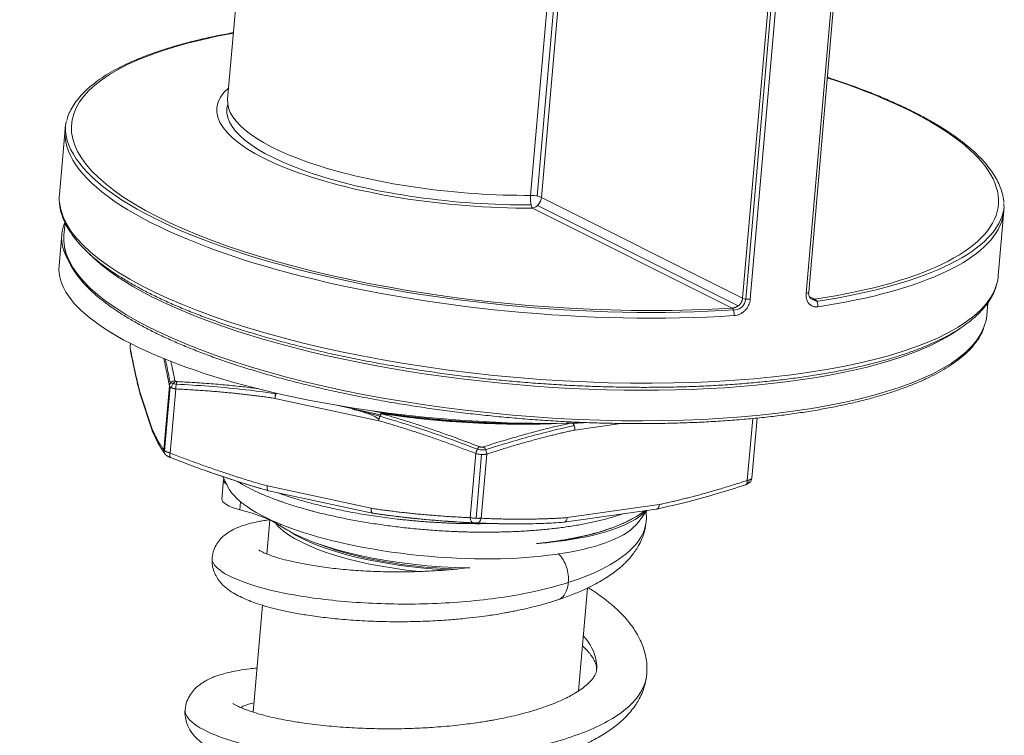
# Model space of a CAD drawing. Header units: millimetres. Extents: x 242 to 1877, y 992 to 1461.
# Tile 9 of 25: x 653 to 702, y 1299 to 1335. Entities that reach past the tile are written whole.
import ezdxf

# ---------------------------------------------------------------- set-up
doc = ezdxf.new("R2010")
doc.units = ezdxf.units.MM
doc.layers.add('1', color=7, linetype='Continuous', true_color=0xffffff)

msp = doc.modelspace()

# ---------------------------------------------------------------- linework, layer by layer
at = {"layer": '1', "color": 7, "linetype": 'Continuous', "lineweight": 18}
for p, q in [((665.336, 1348.042), (663.826, 1330.668)), ((692.681, 1321.098), (694.538, 1342.46)), ((655.75, 1329.179), (655.47, 1325.951)), ((702.094, 1321.898), (702.374, 1325.126)), ((655.749, 1324.543), (655.695, 1323.923)), ((655.586, 1323.957), (655.451, 1322.404)), ((701.522, 1319.939), (701.576, 1320.558)), ((658.994, 1318.55), (658.978, 1318.369)), ((659.492, 1315.986), (660.072, 1314.228)), ((689.858, 1311.857), (690.118, 1314.845)), ((663.581, 1311.942), (663.837, 1311.433)), ((663.621, 1311.791), (663.538, 1310.842)), ((689.857, 1311.854), (689.859, 1311.863)), ((665.863, 1311.234), (671.012, 1310.125)), ((680.543, 1309.674), (685.112, 1310.322)), ((684.206, 1309.662), (684.648, 1310.257)), ((665.925, 1309.784), (665.778, 1308.096)), ((676.999, 1309.609), (677.263, 1309.603)), ((681.248, 1301.298), (681.692, 1306.407)), ((665.557, 1305.552), (665.096, 1300.246))]:
    msp.add_line(p, q, dxfattribs=at)
at = {"layer": '1', "color": 7, "linetype": 'Continuous', "lineweight": 13}
for p, q in [((692.554, 1321.036), (694.411, 1342.397)), ((689.402, 1320.8), (691.259, 1342.162)), ((691.411, 1342.117), (689.554, 1320.755)), ((691.637, 1342.105), (689.78, 1320.743)), ((678.871, 1325.901), (679.903, 1337.768)), ((679.199, 1325.868), (680.188, 1337.251)), ((680.378, 1336.949), (679.409, 1325.801)), ((679.409, 1325.801), (689.402, 1320.8)), ((688.876, 1320.308), (678.964, 1325.269)), ((679.217, 1325.401), (689.181, 1320.415)), ((692.711, 1320.878), (692.984, 1320.742)), ((658.998, 1318.547), (658.981, 1318.35)), ((660.657, 1313.265), (660.934, 1316.45)), ((660.97, 1316.395), (660.694, 1313.225)), ((660.058, 1314.346), (659.479, 1316.104)), ((661.253, 1316.29), (660.976, 1313.106)), ((671.326, 1314.714), (666.177, 1315.823)), ((669.238, 1315.48), (671.41, 1315.013)), ((671.486, 1315.105), (671.072, 1315.195)), ((683.358, 1314.578), (681.066, 1314.252)), ((689.634, 1311.747), (689.901, 1314.825)), ((675.872, 1309.897), (676.149, 1313.081)), ((676.162, 1309.87), (676.437, 1313.037)), ((676.69, 1313.056), (676.413, 1309.872)), ((670.948, 1310.364), (665.799, 1311.473)), ((664.465, 1310.694), (664.43, 1310.293)), ((685.258, 1310.551), (680.688, 1309.902)), ((665.713, 1309.914), (665.71, 1309.88)), ((666.443, 1309.585), (666.436, 1309.5)), ((676.226, 1309.641), (675.978, 1309.653)), ((680.68, 1309.846), (680.678, 1309.849))]:
    msp.add_line(p, q, dxfattribs=at)
for centre, major_axis, ratio, start_param, end_param in [((679.087, 1327.437), (-23.013, 2.001), 0.30299, 5.446967, 8.319541), ((679.087, 1327.437), (-23.013, 2.001), 0.30299, 2.245242, 4.056332), ((675.64, 1329.162), (12.353, -1.074), 0.30299, 2.856614, 5.011058), ((675.681, 1329.637), (-11.855, 1.031), 0.30299, 6.283166, 8.152651), ((675.64, 1329.162), (-11.855, 1.031), 0.30299, 6.217062, 8.158647), ((679.087, 1327.437), (-23.312, 2.027), 0.30299, 0.020085, 2.0386), ((679.062, 1327.152), (23.312, -2.027), 0.30299, 3.197158, 5.177949), ((679.005, 1325.744), (-0.003, 0.5), 0.280417, 1.24965, 2.820447), ((679.005, 1325.744), (0.498, -0.043), 0.30299, 0.652799, 1.869466), ((679.005, 1325.744), (0.224, 0.447), 0.757046, 3.623804, 5.1946), ((678.782, 1323.924), (-23.312, 2.027), 0.30299, 0.055995, 3.088417), ((679.087, 1327.437), (-23.312, 2.027), 0.30299, 2.244781, 3.121484), ((679.062, 1327.152), (23.312, -2.027), 0.30299, 5.386835, 6.229834), ((678.608, 1321.931), (-22.914, 1.992), 0.30299, 0.081913, 3.056216), ((678.74, 1323.45), (22.914, -1.992), 0.30299, 3.476109, 5.949917), ((689.644, 1320.835), (-0.299, 0.026), 0.30299, 0.652799, 2.071494), ((692.382, 1321.124), (0.299, -0.026), 0.30299, 5.352201, 6.283169), ((692.96, 1320.457), (-0.045, 0.297), 0.595111, 4.325812, 5.896609), ((688.852, 1320.024), (-0.019, 0.299), 0.427821, 4.370554, 5.941351), ((661.258, 1316.434), (-0.321, -0.062), 0.885048, 4.717429, 6.016257), ((661.386, 1316.371), (0.015, 0.327), 0.409603, 0.539421, 1.838248), ((659.803, 1316.088), (0.311, 0.102), 0.945051, 2.756574, 3.141615), ((671.459, 1314.795), (-0.069, -0.32), 0.366191, 3.473247, 5.044042), ((671.459, 1314.795), (0.089, 0.315), 0.346522, 0.66221, 1.92494), ((674.772, 1319.178), (14.721, -1.28), 0.30299, 4.51204, 5.132829), ((674.773, 1319.193), (14.672, -1.276), 0.30299, 4.512159, 5.064833), ((680.875, 1314.348), (-0.046, 0.324), 0.57886, 4.331688, 5.483449), ((660.382, 1314.331), (-0.311, -0.102), 0.945051, 5.898166, 6.298277), ((676.499, 1313.151), (-0.101, 0.311), 0.523491, 4.235699, 5.534527), ((660.981, 1313.25), (-0.264, -0.193), 0.981139, 5.594926, 6.284766), ((661.109, 1313.186), (-0.119, -0.305), 0.313512, 5.098069, 6.196228), ((689.443, 1311.843), (0.101, -0.311), 0.523491, 0.041813, 1.094106), ((673.939, 1309.604), (7.97, -0.693), 0.30299, 3.401693, 4.663337), ((676.006, 1309.978), (-0.015, -0.327), 0.409603, 4.979841, 6.278669), ((676.222, 1309.967), (0.016, 0.327), 0.619582, 3.146205, 4.445033), ((680.497, 1309.998), (0.022, -0.327), 0.596678, 0.024277, 1.232654), ((680.497, 1309.998), (-0.046, 0.324), 0.57886, 3.141614, 4.331687), ((673.956, 1309.794), (-7.97, 0.693), 0.30299, 0.508829, 1.701203), ((673.956, 1309.794), (-7.771, 0.676), 0.30299, 0.796036, 1.011824)]:
    msp.add_ellipse(centre, major_axis=major_axis, ratio=ratio, start_param=start_param, end_param=end_param, dxfattribs=at)
at = {"layer": '1', "color": 7, "linetype": 'Continuous', "lineweight": 18}
for centre, major_axis, ratio, start_param, end_param in [((679.062, 1327.152), (23.312, -2.027), 0.30299, 3.086492, 3.197158), ((678.782, 1323.924), (-23.312, 2.027), 0.30299, 0.000035, 0.055995), ((679.062, 1327.152), (23.312, -2.027), 0.30299, 6.229834, 6.335754), ((675.04, 1322.266), (-19.454, 1.691), 0.30299, 6.181217, 6.283185), ((675.04, 1322.266), (-19.454, 1.691), 0.30299, 0, 0.216805), ((678.608, 1321.931), (-22.914, 1.992), 0.30299, 0.000035, 0.081913), ((674.905, 1320.713), (-19.454, 1.691), 0.30299, 0.000035, 1.958622), ((678.782, 1323.924), (-23.312, 2.027), 0.30299, 3.088417, 3.141529), ((678.608, 1321.931), (-22.914, 1.992), 0.30299, 3.056216, 3.141529), ((659.306, 1318.335), (0.321, 0.062), 0.885048, 2.874664, 3.160244), ((661.298, 1316.39), (-0.146, -0.293), 0.757046, 3.937963, 5.1946), ((671.459, 1314.795), (-0.048, -0.324), 0.189657, 3.455303, 3.769457), ((680.875, 1314.348), (0.069, -0.32), 0.558772, 1.150213, 2.313024), ((660.382, 1314.331), (0.301, 0.129), 0.962152, 2.674192, 3.129523), ((660.981, 1313.25), (-0.264, -0.193), 0.981139, 0.001581, 0.145669), ((660.981, 1313.25), (-0.264, -0.193), 0.981139, 0.326247, 0.610569), ((665.364, 1311.64), (-1.743, 0.152), 0.30299, 6.19192, 6.743614), ((674.072, 1311.123), (10.361, -0.901), 0.30299, 3.326294, 6.098554), ((665.282, 1310.69), (-1.743, 0.152), 0.30299, 6.283175, 7.370253), ((661.998, 1309.159), (4.981, -0.433), 0.30299, 0.498287, 1.087068), ((674.342, 1314.237), (14.721, -1.28), 0.30299, 4.512039, 4.920115), ((674.143, 1311.946), (10.859, -0.944), 0.30299, 5.218978, 6.045628), ((673.981, 1310.079), (-8.468, 0.736), 0.30299, 0.498287, 1.820008), ((680.497, 1309.998), (0.022, -0.327), 0.596678, 6.25329, 6.307462), ((673.956, 1309.794), (-7.771, 0.676), 0.30299, 1.011824, 1.771108)]:
    msp.add_ellipse(centre, major_axis=major_axis, ratio=ratio, start_param=start_param, end_param=end_param, dxfattribs=at)
for points, knots in [([(664.112, 1333.977), (664.085, 1333.973), (663.793, 1333.92), (663.248, 1333.814), (662.5, 1333.649), (661.784, 1333.471), (661.103, 1333.28), (660.456, 1333.077), (659.846, 1332.861), (659.274, 1332.634), (658.74, 1332.394), (658.246, 1332.143), (657.792, 1331.88), (657.38, 1331.605), (657.012, 1331.319), (656.687, 1331.022), (656.409, 1330.715), (656.177, 1330.399), (655.996, 1330.075), (655.883, 1329.812), (655.843, 1329.656), (655.833, 1329.612)], [0, 0, 0, 0, 0.005743, 0.062875, 0.120043, 0.177252, 0.23451, 0.291822, 0.349196, 0.40664, 0.464158, 0.521755, 0.579425, 0.637151, 0.694881, 0.752513, 0.809898, 0.866837, 0.923115, 0.978583, 1, 1, 1, 1]), ([(702.37, 1325.546), (702.369, 1325.575), (702.363, 1325.716), (702.308, 1325.972), (702.2, 1326.312), (702.043, 1326.654), (701.841, 1326.998), (701.591, 1327.341), (701.295, 1327.684), (700.953, 1328.025), (700.566, 1328.364), (700.136, 1328.698), (699.665, 1329.029), (699.152, 1329.354), (698.6, 1329.674), (698.01, 1329.988), (697.382, 1330.296), (696.719, 1330.597), (696.02, 1330.892), (695.289, 1331.178), (694.525, 1331.457), (693.958, 1331.65), (693.648, 1331.751), (693.609, 1331.763)], [0, 0, 0, 0, 0.012373, 0.061353, 0.110789, 0.160893, 0.211715, 0.263165, 0.315071, 0.367254, 0.41957, 0.471918, 0.52423, 0.576485, 0.628675, 0.6808, 0.732864, 0.784874, 0.836835, 0.888753, 0.940634, 0.992483, 1, 1, 1, 1]), ([(655.476, 1325.504), (655.482, 1325.417), (655.508, 1325.218), (655.594, 1324.904), (655.731, 1324.562), (655.914, 1324.219), (656.145, 1323.876), (656.423, 1323.533), (656.746, 1323.191), (657.114, 1322.851), (657.527, 1322.515), (657.981, 1322.183), (658.477, 1321.855), (659.013, 1321.533), (659.588, 1321.216), (660.2, 1320.906), (660.849, 1320.602), (661.534, 1320.305), (662.252, 1320.015), (663.002, 1319.733), (663.784, 1319.46), (664.595, 1319.195), (665.434, 1318.94), (666.3, 1318.694), (667.19, 1318.459), (668.103, 1318.234), (669.037, 1318.02), (669.991, 1317.818), (670.962, 1317.628), (671.948, 1317.45), (672.948, 1317.285), (673.959, 1317.132), (674.98, 1316.993), (676.009, 1316.867), (677.042, 1316.755), (678.08, 1316.656), (679.118, 1316.572), (680.156, 1316.502), (681.192, 1316.447), (682.222, 1316.406), (683.245, 1316.38), (684.26, 1316.368), (685.264, 1316.372), (686.255, 1316.389), (687.23, 1316.422), (688.19, 1316.469), (689.13, 1316.531), (690.05, 1316.607), (690.948, 1316.698), (691.821, 1316.802), (692.669, 1316.921), (693.49, 1317.053), (694.281, 1317.2), (695.042, 1317.359), (695.771, 1317.532), (696.466, 1317.717), (697.127, 1317.915), (697.752, 1318.126), (698.34, 1318.349), (698.89, 1318.583), (699.401, 1318.83), (699.871, 1319.088), (700.3, 1319.358), (700.687, 1319.639), (701.029, 1319.932), (701.327, 1320.235), (701.578, 1320.547), (701.78, 1320.868), (701.928, 1321.179), (701.993, 1321.385), (702.017, 1321.479)], [0, 0, 0, 0, 0.010688, 0.024763, 0.039009, 0.05346, 0.068106, 0.082903, 0.0978, 0.11275, 0.12772, 0.142686, 0.157637, 0.17257, 0.187485, 0.202381, 0.217261, 0.232127, 0.246979, 0.261821, 0.276652, 0.291475, 0.306291, 0.3211, 0.335905, 0.350704, 0.365499, 0.380291, 0.39508, 0.409867, 0.424652, 0.439435, 0.454216, 0.468997, 0.483777, 0.498556, 0.513335, 0.528115, 0.542895, 0.557675, 0.572456, 0.587239, 0.602023, 0.616808, 0.631596, 0.646387, 0.661181, 0.675979, 0.69078, 0.705587, 0.7204, 0.735219, 0.750045, 0.764881, 0.779727, 0.794584, 0.809456, 0.824342, 0.839246, 0.854168, 0.869111, 0.884073, 0.899053, 0.914041, 0.929015, 0.943943, 0.958778, 0.973463, 0.98795, 1, 1, 1, 1]), ([(655.729, 1323.3), (655.733, 1323.269), (655.754, 1323.126), (655.834, 1322.872), (655.974, 1322.538), (656.163, 1322.203), (656.398, 1321.867), (656.679, 1321.531), (657.006, 1321.197), (657.378, 1320.865), (657.792, 1320.536), (658.249, 1320.211), (658.747, 1319.89), (659.285, 1319.574), (659.861, 1319.263), (660.476, 1318.958), (661.126, 1318.659), (661.812, 1318.367), (662.532, 1318.083), (663.284, 1317.806), (664.066, 1317.538), (664.878, 1317.278), (665.718, 1317.028), (666.583, 1316.788), (667.473, 1316.558), (668.386, 1316.339), (669.318, 1316.13), (670.27, 1315.934), (671.239, 1315.749), (672.222, 1315.577), (673.218, 1315.417), (674.225, 1315.27), (675.241, 1315.137), (676.264, 1315.017), (677.291, 1314.911), (678.321, 1314.819), (679.352, 1314.741), (680.381, 1314.677), (681.406, 1314.628), (682.426, 1314.594), (683.438, 1314.574), (684.44, 1314.568), (685.431, 1314.578), (686.407, 1314.602), (687.368, 1314.641), (688.311, 1314.694), (689.235, 1314.762), (690.137, 1314.844), (691.016, 1314.94), (691.87, 1315.051), (692.697, 1315.175), (693.495, 1315.313), (694.264, 1315.464), (695.001, 1315.628), (695.705, 1315.805), (696.375, 1315.995), (697.01, 1316.197), (697.607, 1316.411), (698.167, 1316.637), (698.687, 1316.874), (699.168, 1317.122), (699.607, 1317.381), (700.004, 1317.651), (700.357, 1317.931), (700.667, 1318.221), (700.931, 1318.521), (701.146, 1318.829), (701.292, 1319.091), (701.352, 1319.253), (701.37, 1319.307)], [0, 0, 0, 0, 0.004222, 0.018916, 0.033747, 0.048732, 0.063853, 0.079072, 0.094351, 0.10966, 0.124976, 0.140286, 0.155585, 0.170871, 0.186143, 0.201404, 0.216653, 0.231892, 0.247123, 0.262346, 0.277562, 0.292773, 0.307979, 0.323181, 0.338379, 0.353574, 0.368766, 0.383956, 0.399144, 0.414331, 0.429516, 0.4447, 0.459884, 0.475066, 0.490249, 0.505431, 0.520613, 0.535795, 0.550977, 0.56616, 0.581344, 0.596528, 0.611714, 0.626901, 0.64209, 0.657281, 0.672474, 0.68767, 0.702869, 0.718072, 0.733279, 0.748491, 0.763709, 0.778933, 0.794165, 0.809406, 0.824657, 0.839919, 0.855194, 0.870483, 0.885786, 0.901102, 0.916429, 0.931755, 0.947062, 0.962322, 0.977496, 0.992543, 1, 1, 1, 1]), ([(692.807, 1320.768), (692.804, 1320.769), (692.782, 1320.776), (692.749, 1320.808), (692.703, 1320.883), (692.677, 1320.985), (692.68, 1321.064), (692.684, 1321.099)], [0, 0, 0, 0, 0.0302, 0.311957, 0.554219, 0.815184, 1, 1, 1, 1]), ([(666.177, 1315.823), (666.178, 1315.854), (666.181, 1315.887), (666.189, 1315.939), (666.192, 1315.956), (666.199, 1315.99), (666.203, 1316.007), (666.212, 1316.04), (666.217, 1316.056), (666.225, 1316.076), (666.227, 1316.081), (666.229, 1316.086)], [0, 0, 0, 0, 0.373544, 0.373544, 0.560316, 0.560316, 0.747088, 0.747088, 0.933859, 0.933859, 1, 1, 1, 1]), ([(660.08, 1314.205), (660.121, 1314.111), (660.209, 1313.914), (660.356, 1313.625), (660.528, 1313.33), (660.651, 1313.146), (660.717, 1313.057)], [0, 0, 0, 0, 0.198285, 0.434046, 0.701287, 1, 1, 1, 1]), ([(660.717, 1313.057), (660.728, 1313.042), (660.757, 1313.013), (660.823, 1312.967), (660.901, 1312.923), (660.955, 1312.898), (660.982, 1312.886)], [0, 0, 0, 0, 0.279433, 0.540381, 0.780766, 1, 1, 1, 1]), ([(661.002, 1312.879), (660.986, 1312.885), (660.955, 1312.898), (660.923, 1312.913), (660.901, 1312.924), (660.888, 1312.931), (660.878, 1312.938), (660.875, 1312.941), (660.874, 1312.943)], [0, 0, 0, 0, 0.237663, 0.472496, 0.605627, 0.736152, 0.866724, 1, 1, 1, 1]), ([(660.983, 1312.886), (661.56, 1312.66), (662.675, 1312.245), (664.293, 1311.698), (665.333, 1311.385), (665.832, 1311.243)], [0, 0, 0, 0, 0.360949, 0.6943, 1, 1, 1, 1]), ([(683.414, 1310.08), (683.261, 1310.026), (682.931, 1309.919), (682.571, 1309.822), (682.33, 1309.762), (682.281, 1309.75), (682.183, 1309.727), (682.133, 1309.715), (681.983, 1309.681), (681.882, 1309.66), (681.574, 1309.596), (681.363, 1309.557), (680.93, 1309.484), (680.708, 1309.451), (680.254, 1309.39), (680.022, 1309.362), (679.546, 1309.312), (679.302, 1309.29), (678.991, 1309.265), (678.928, 1309.261), (678.803, 1309.252), (678.615, 1309.239), (678.425, 1309.228), (678.043, 1309.209), (677.529, 1309.189), (676.744, 1309.177), (676.21, 1309.181), (675.807, 1309.189), (675.604, 1309.194), (675.399, 1309.201), (675.263, 1309.205), (675.195, 1309.208), (674.854, 1309.222), (674.31, 1309.251), (673.499, 1309.312), (672.961, 1309.364), (672.425, 1309.422), (672.158, 1309.454), (671.758, 1309.506), (671.625, 1309.524), (671.36, 1309.562), (671.228, 1309.581), (670.836, 1309.641), (670.321, 1309.727), (669.573, 1309.868), (668.848, 1310.025), (668.381, 1310.138), (668.094, 1310.212), (668.037, 1310.227), (667.923, 1310.257), (667.754, 1310.303), (667.588, 1310.35), (667.262, 1310.444), (667.051, 1310.51), (666.743, 1310.61), (666.591, 1310.661), (666.443, 1310.713), (666.346, 1310.748), (666.297, 1310.765), (666.057, 1310.853), (665.873, 1310.925), (665.521, 1311.071), (665.353, 1311.145), (665.034, 1311.295), (664.882, 1311.371), (664.594, 1311.525), (664.458, 1311.604), (664.32, 1311.689), (664.31, 1311.695), (664.3, 1311.702)], [0, 0, 0, 0, 0.033619, 0.069308, 0.069308, 0.07823, 0.07823, 0.087152, 0.087152, 0.104996, 0.104996, 0.140685, 0.140685, 0.176374, 0.176374, 0.212063, 0.212063, 0.247752, 0.247752, 0.256674, 0.256674, 0.265596, 0.28344, 0.28344, 0.319129, 0.354818, 0.390507, 0.390507, 0.408351, 0.417273, 0.417273, 0.426196, 0.426196, 0.461884, 0.497573, 0.533262, 0.533262, 0.568951, 0.568951, 0.586795, 0.586795, 0.60464, 0.60464, 0.640328, 0.676017, 0.711706, 0.747395, 0.747395, 0.756317, 0.756317, 0.765239, 0.783084, 0.783084, 0.818772, 0.818772, 0.836617, 0.845539, 0.845539, 0.854461, 0.854461, 0.89015, 0.89015, 0.925839, 0.925839, 0.961527, 0.961527, 0.997216, 0.997216, 1, 1, 1, 1]), ([(685.147, 1310.33), (685.677, 1310.444), (686.697, 1310.686), (688.166, 1311.097), (689.103, 1311.388), (689.551, 1311.534)], [0, 0, 0, 0, 0.361263, 0.694588, 1, 1, 1, 1]), ([(689.551, 1311.535), (689.585, 1311.546), (689.653, 1311.575), (689.75, 1311.639), (689.829, 1311.737), (689.853, 1311.82), (689.858, 1311.866)], [0, 0, 0, 0, 0.216351, 0.457129, 0.72284, 1, 1, 1, 1]), ([(675.99, 1309.651), (675.78, 1309.661), (675.363, 1309.682), (674.742, 1309.722), (674.126, 1309.768), (673.613, 1309.812), (673.201, 1309.852), (672.888, 1309.884), (672.576, 1309.918), (672.266, 1309.955), (671.957, 1309.993), (671.648, 1310.033), (671.34, 1310.076), (671.135, 1310.106), (671.033, 1310.121)], [0, 0, 0, 0, 0.127019, 0.252425, 0.376461, 0.499394, 0.562838, 0.625934, 0.68873, 0.751277, 0.813623, 0.875824, 0.937931, 1, 1, 1, 1]), ([(679.162, 1308.611), (679.408, 1308.637), (679.648, 1308.666), (680.117, 1308.731), (680.346, 1308.766), (680.793, 1308.843), (681.011, 1308.884), (681.277, 1308.94), (681.329, 1308.951), (681.434, 1308.974), (681.589, 1309.009), (681.74, 1309.046), (682.036, 1309.121), (682.415, 1309.227), (682.937, 1309.401), (683.256, 1309.527), (683.483, 1309.626), (683.557, 1309.659), (683.664, 1309.711), (683.7, 1309.728), (683.769, 1309.763), (683.94, 1309.851), (684.219, 1310.012), (684.43, 1310.162), (684.525, 1310.239)], [0, 0, 0, 0, 0.10021, 0.10021, 0.200421, 0.200421, 0.300631, 0.300631, 0.325684, 0.325684, 0.350737, 0.400842, 0.400842, 0.501052, 0.601263, 0.701473, 0.701473, 0.751578, 0.751578, 0.776631, 0.776631, 0.801684, 0.901894, 1, 1, 1, 1]), ([(665.899, 1309.794), (665.83, 1309.785), (665.669, 1309.762), (665.39, 1309.716), (665.035, 1309.643), (664.658, 1309.54), (664.3, 1309.409), (663.982, 1309.252), (663.712, 1309.072), (663.479, 1308.859), (663.282, 1308.607), (663.122, 1308.286), (663.068, 1308.039), (663.054, 1307.904)], [0, 0, 0, 0, 0.05117, 0.122153, 0.216633, 0.33506, 0.454845, 0.559967, 0.654134, 0.730217, 0.813147, 0.903078, 1, 1, 1, 1]), ([(680.513, 1309.671), (680.346, 1309.661), (680.011, 1309.639), (679.509, 1309.617), (679.005, 1309.601), (678.499, 1309.593), (678.043, 1309.592), (677.637, 1309.595), (677.282, 1309.602), (676.926, 1309.611), (676.567, 1309.624), (676.328, 1309.635), (676.207, 1309.64)], [0, 0, 0, 0, 0.115544, 0.231319, 0.347668, 0.464916, 0.583366, 0.665507, 0.748165, 0.83142, 0.915342, 1, 1, 1, 1]), ([(680.236, 1305.825), (680.486, 1305.908), (680.937, 1306.071), (681.524, 1306.32), (681.991, 1306.548), (682.385, 1306.766), (682.727, 1306.979), (683.046, 1307.203), (683.381, 1307.472), (683.734, 1307.81), (684.021, 1308.166), (684.233, 1308.502), (684.398, 1308.831), (684.543, 1309.244), (684.597, 1309.554), (684.613, 1309.724)], [0, 0, 0, 0, 0.102362, 0.192041, 0.268838, 0.332576, 0.399836, 0.462977, 0.524748, 0.616458, 0.71475, 0.768645, 0.833683, 0.910801, 1, 1, 1, 1]), ([(675.848, 1307.418), (675.67, 1307.396), (675.243, 1307.348), (674.537, 1307.287), (673.713, 1307.238), (672.827, 1307.209), (671.889, 1307.207), (670.913, 1307.236), (669.918, 1307.298), (668.957, 1307.393), (668.091, 1307.514), (667.362, 1307.646), (666.775, 1307.779), (666.315, 1307.905), (665.967, 1308.02), (665.715, 1308.118), (665.53, 1308.204), (665.438, 1308.255), (665.394, 1308.281), (665.377, 1308.291), (665.372, 1308.294), (665.373, 1308.292)], [0, 0, 0, 0, 0.037822, 0.090309, 0.147208, 0.20852, 0.274248, 0.344402, 0.418978, 0.497781, 0.573991, 0.644145, 0.708202, 0.766134, 0.817927, 0.863591, 0.903502, 0.943301, 0.963933, 0.985062, 1, 1, 1, 1]), ([(663.054, 1307.904), (663.045, 1307.778), (663.053, 1307.541), (663.141, 1307.215), (663.311, 1306.872), (663.577, 1306.552), (663.911, 1306.28), (664.263, 1306.065), (664.608, 1305.896), (664.993, 1305.737), (665.43, 1305.585), (665.924, 1305.441), (666.471, 1305.305), (667.102, 1305.174), (667.84, 1305.048), (668.7, 1304.931), (669.686, 1304.832), (670.8, 1304.761), (671.925, 1304.729), (673.011, 1304.735), (673.978, 1304.77), (674.867, 1304.827), (675.637, 1304.897), (676.287, 1304.973), (676.818, 1305.046), (677.235, 1305.111), (677.512, 1305.158), (677.709, 1305.194), (677.903, 1305.23), (678.193, 1305.287), (678.593, 1305.373), (679.095, 1305.492), (679.664, 1305.645), (680.05, 1305.765), (680.243, 1305.83)], [0, 0, 0, 0, 0.025502, 0.049793, 0.072864, 0.111375, 0.146743, 0.180028, 0.211544, 0.242621, 0.277125, 0.311647, 0.346453, 0.384043, 0.425112, 0.469656, 0.517675, 0.56918, 0.624175, 0.667732, 0.71094, 0.749372, 0.782922, 0.811597, 0.835394, 0.854314, 0.868354, 0.873598, 0.881729, 0.895268, 0.914235, 0.938655, 0.968562, 1, 1, 1, 1]), ([(684.639, 1302.136), (684.653, 1302.33), (684.652, 1302.697), (684.556, 1303.199), (684.416, 1303.617), (684.24, 1303.989), (684.046, 1304.314), (683.816, 1304.64), (683.523, 1304.989), (683.147, 1305.368), (682.721, 1305.734), (682.259, 1306.083), (681.921, 1306.308), (681.739, 1306.423), (681.732, 1306.427)], [0, 0, 0, 0, 0.102883, 0.203972, 0.302087, 0.386494, 0.455212, 0.519781, 0.610237, 0.710025, 0.806691, 0.899718, 0.996534, 1, 1, 1, 1]), ([(681.458, 1303.529), (681.531, 1303.461), (681.644, 1303.346), (681.774, 1303.196), (681.861, 1303.085), (681.925, 1302.993), (681.983, 1302.904), (682.045, 1302.795), (682.106, 1302.658), (682.149, 1302.508), (682.152, 1302.406), (682.147, 1302.355)], [0, 0, 0, 0, 0.124173, 0.212206, 0.286662, 0.347459, 0.409683, 0.507911, 0.6429, 0.814119, 1, 1, 1, 1]), ([(665.279, 1302.434), (665.157, 1302.423), (664.848, 1302.39), (664.407, 1302.326), (663.986, 1302.244), (663.654, 1302.161), (663.403, 1302.086), (663.189, 1302.01), (662.967, 1301.919), (662.769, 1301.821), (662.573, 1301.704), (662.38, 1301.568), (662.167, 1301.375), (661.958, 1301.114), (661.784, 1300.774), (661.725, 1300.514), (661.711, 1300.369)], [0, 0, 0, 0, 0.068167, 0.176725, 0.271303, 0.351897, 0.418486, 0.467048, 0.524044, 0.591095, 0.632666, 0.68463, 0.747226, 0.820621, 0.904902, 1, 1, 1, 1]), ([(682.149, 1302.349), (682.147, 1302.307), (682.128, 1302.221), (682.073, 1302.088), (681.983, 1301.945), (681.858, 1301.791), (681.676, 1301.612), (681.43, 1301.414), (681.15, 1301.228), (680.858, 1301.059), (680.538, 1300.896), (680.162, 1300.728), (679.737, 1300.562), (679.275, 1300.402), (678.753, 1300.245), (678.222, 1300.106), (677.745, 1299.997), (677.353, 1299.917), (677.05, 1299.859), (676.779, 1299.811), (676.497, 1299.765), (676.146, 1299.712), (675.724, 1299.654), (675.234, 1299.597), (674.691, 1299.543), (673.984, 1299.486), (673.108, 1299.438), (672.057, 1299.414), (670.957, 1299.424), (669.828, 1299.473), (668.695, 1299.564), (667.724, 1299.681), (666.944, 1299.805), (666.359, 1299.917), (665.797, 1300.043), (665.291, 1300.179), (664.867, 1300.316), (664.574, 1300.429), (664.398, 1300.506), (664.294, 1300.557), (664.223, 1300.595), (664.156, 1300.632), (664.096, 1300.671), (664.089, 1300.675), (664.089, 1300.674)], [0, 0, 0, 0, 0.034463, 0.062285, 0.083669, 0.104686, 0.127801, 0.156017, 0.18152, 0.198424, 0.219015, 0.243494, 0.26444, 0.287627, 0.313082, 0.338089, 0.358417, 0.37396, 0.386596, 0.395164, 0.406115, 0.419593, 0.435608, 0.454166, 0.474522, 0.495789, 0.531703, 0.56995, 0.610525, 0.653424, 0.698644, 0.746173, 0.77798, 0.807387, 0.834331, 0.870105, 0.900325, 0.92499, 0.944144, 0.953264, 0.963539, 0.974964, 0.987919, 1, 1, 1, 1]), ([(661.711, 1300.369), (661.701, 1300.235), (661.71, 1299.986), (661.804, 1299.648), (661.96, 1299.333), (662.168, 1299.061), (662.399, 1298.839), (662.643, 1298.65), (662.899, 1298.487), (663.154, 1298.35), (663.427, 1298.22), (663.7, 1298.105), (663.971, 1298.003), (664.24, 1297.911), (664.551, 1297.814), (664.923, 1297.709), (665.45, 1297.576), (666.177, 1297.422), (667.127, 1297.261), (668.193, 1297.125), (669.33, 1297.022), (670.522, 1296.957), (671.618, 1296.935), (672.591, 1296.944), (673.432, 1296.971), (674.246, 1297.017), (674.995, 1297.078), (675.646, 1297.146), (676.191, 1297.213), (676.634, 1297.275), (676.987, 1297.33), (677.325, 1297.387), (677.724, 1297.46), (678.246, 1297.565), (678.873, 1297.71), (679.547, 1297.89), (680.211, 1298.096), (680.93, 1298.356), (681.675, 1298.678), (682.394, 1299.065), (682.987, 1299.464), (683.392, 1299.805), (683.659, 1300.073), (683.828, 1300.262), (683.978, 1300.451), (684.126, 1300.664), (684.282, 1300.928), (684.439, 1301.261), (684.573, 1301.67), (684.625, 1301.971), (684.639, 1302.136)], [0, 0, 0, 0, 0.019024, 0.036411, 0.052148, 0.072708, 0.090614, 0.108073, 0.125219, 0.142021, 0.157159, 0.174028, 0.187239, 0.200422, 0.215574, 0.232691, 0.251767, 0.284038, 0.319848, 0.356056, 0.392378, 0.428823, 0.465407, 0.489888, 0.514439, 0.538925, 0.561212, 0.580571, 0.597, 0.610499, 0.621067, 0.62976, 0.64205, 0.658733, 0.679836, 0.704006, 0.727914, 0.751421, 0.785929, 0.819477, 0.85042, 0.878074, 0.890665, 0.902428, 0.913355, 0.924568, 0.938749, 0.956041, 0.976462, 1, 1, 1, 1])]:
    msp.add_open_spline(points, degree=3, knots=knots, dxfattribs=at)
at = {"layer": '1', "color": 7, "linetype": 'Continuous', "lineweight": 13}
for points, knots in [([(688.876, 1320.308), (688.908, 1320.309), (688.94, 1320.313), (688.987, 1320.323), (689.003, 1320.327), (689.033, 1320.337), (689.064, 1320.348), (689.093, 1320.362), (689.122, 1320.377), (689.136, 1320.385), (689.178, 1320.412), (689.204, 1320.433), (689.241, 1320.467), (689.253, 1320.478), (689.269, 1320.497), (689.275, 1320.503), (689.286, 1320.516), (689.291, 1320.523), (689.316, 1320.556), (689.333, 1320.584), (689.355, 1320.629), (689.362, 1320.644), (689.374, 1320.675), (689.379, 1320.69), (689.393, 1320.737), (689.399, 1320.768), (689.402, 1320.8)], [0, 0, 0, 0, 0.125, 0.125, 0.1875, 0.1875, 0.25, 0.3125, 0.3125, 0.375, 0.375, 0.5, 0.5, 0.5625, 0.5625, 0.59375, 0.59375, 0.625, 0.625, 0.75, 0.75, 0.8125, 0.8125, 0.875, 0.875, 1, 1, 1, 1]), ([(689.78, 1320.743), (689.776, 1320.692), (689.767, 1320.642), (689.746, 1320.567), (689.738, 1320.542), (689.724, 1320.505), (689.719, 1320.493), (689.709, 1320.468), (689.704, 1320.456), (689.675, 1320.396), (689.649, 1320.351), (689.611, 1320.297), (689.603, 1320.286), (689.586, 1320.265), (689.578, 1320.254), (689.552, 1320.224), (689.535, 1320.204), (689.479, 1320.148), (689.439, 1320.114), (689.386, 1320.077), (689.375, 1320.069), (689.354, 1320.055), (689.321, 1320.035), (689.264, 1320.005), (689.218, 1319.986), (689.171, 1319.968), (689.147, 1319.961), (689.075, 1319.942), (689.027, 1319.934), (688.979, 1319.931)], [0, 0, 0, 0, 0.125, 0.125, 0.1875, 0.1875, 0.21875, 0.21875, 0.25, 0.25, 0.375, 0.375, 0.40625, 0.40625, 0.4375, 0.4375, 0.5, 0.5, 0.625, 0.625, 0.65625, 0.65625, 0.6875, 0.75, 0.8125, 0.8125, 0.875, 0.875, 1, 1, 1, 1]), ([(689.553, 1320.755), (689.553, 1320.745), (689.552, 1320.735), (689.54, 1320.6), (689.48, 1320.473), (689.294, 1320.284), (689.172, 1320.227), (689.053, 1320.219), (689.052, 1320.219), (689.051, 1320.219)], [0, 0, 0, 0, 0.038248, 0.038248, 0.517238, 0.517238, 0.996229, 0.996229, 1, 1, 1, 1]), ([(693.14, 1320.37), (693.098, 1320.364), (693.057, 1320.362), (692.996, 1320.367), (692.976, 1320.37), (692.937, 1320.378), (692.918, 1320.384), (692.861, 1320.404), (692.826, 1320.421), (692.785, 1320.449), (692.776, 1320.455), (692.761, 1320.467), (692.753, 1320.474), (692.73, 1320.494), (692.715, 1320.508), (692.674, 1320.554), (692.65, 1320.588), (692.624, 1320.636), (692.62, 1320.646), (692.61, 1320.666), (692.597, 1320.696), (692.579, 1320.749), (692.568, 1320.794), (692.562, 1320.828), (692.56, 1320.84), (692.556, 1320.864), (692.555, 1320.876), (692.55, 1320.936), (692.55, 1320.985), (692.554, 1321.036)], [0, 0, 0, 0, 0.125, 0.125, 0.1875, 0.1875, 0.25, 0.25, 0.375, 0.375, 0.40625, 0.40625, 0.4375, 0.4375, 0.5, 0.5, 0.625, 0.625, 0.65625, 0.65625, 0.6875, 0.75, 0.8125, 0.8125, 0.84375, 0.84375, 0.875, 0.875, 1, 1, 1, 1]), ([(692.807, 1320.767), (692.816, 1320.762), (692.826, 1320.758), (692.847, 1320.75), (692.859, 1320.747), (692.884, 1320.742), (692.896, 1320.74), (692.933, 1320.737), (692.959, 1320.738), (692.984, 1320.742)], [0, 0, 0, 0, 0.176446, 0.176446, 0.382335, 0.382335, 0.588223, 0.588223, 1, 1, 1, 1]), ([(658.979, 1318.375), (658.979, 1318.374), (658.978, 1318.366), (658.98, 1318.357), (658.981, 1318.35)], [0, 0, 0, 0, 0.190647, 1, 1, 1, 1]), ([(661.202, 1316.718), (661.189, 1316.785), (661.162, 1316.917), (661.123, 1317.109), (661.085, 1317.294), (661.047, 1317.472), (661.02, 1317.594), (661.007, 1317.657), (661.005, 1317.664)], [0, 0, 0, 0, 0.20593, 0.406598, 0.602002, 0.79214, 0.97701, 1, 1, 1, 1]), ([(661.033, 1316.353), (661.026, 1316.357), (661.011, 1316.365), (660.991, 1316.377), (660.974, 1316.391), (660.959, 1316.405), (660.948, 1316.419), (660.939, 1316.434), (660.936, 1316.445), (660.934, 1316.45)], [0, 0, 0, 0, 0.139382, 0.279902, 0.421572, 0.564405, 0.708414, 0.853608, 1, 1, 1, 1]), ([(661.109, 1316.556), (661.1, 1316.559), (661.091, 1316.562), (661.035, 1316.584), (660.999, 1316.609), (660.966, 1316.654), (660.958, 1316.67), (660.955, 1316.688)], [0, 0, 0, 0, 0.102785, 0.102785, 0.693711, 0.693711, 1, 1, 1, 1]), ([(661.253, 1316.29), (661.242, 1316.292), (661.22, 1316.295), (661.188, 1316.302), (661.158, 1316.308), (661.13, 1316.316), (661.103, 1316.324), (661.078, 1316.333), (661.054, 1316.343), (661.04, 1316.349), (661.033, 1316.353)], [0, 0, 0, 0, 0.127771, 0.254734, 0.380898, 0.50627, 0.630858, 0.75467, 0.877715, 1, 1, 1, 1]), ([(661.275, 1316.529), (661.244, 1316.53), (661.214, 1316.533), (661.158, 1316.543), (661.133, 1316.549), (661.109, 1316.556)], [0, 0, 0, 0, 0.50548, 0.50548, 1, 1, 1, 1]), ([(661.202, 1316.718), (661.203, 1316.714), (661.206, 1316.705), (661.214, 1316.694), (661.226, 1316.683), (661.236, 1316.677), (661.242, 1316.674)], [0, 0, 0, 0, 0.25335, 0.501429, 0.748786, 1, 1, 1, 1]), ([(661.242, 1316.674), (661.248, 1316.671), (661.259, 1316.666), (661.281, 1316.66), (661.304, 1316.656), (661.321, 1316.655), (661.33, 1316.654)], [0, 0, 0, 0, 0.251209, 0.498565, 0.746646, 1, 1, 1, 1]), ([(666.215, 1316.048), (665.647, 1316.134), (665.082, 1316.208), (663.431, 1316.393), (662.35, 1316.475), (661.275, 1316.529)], [0, 0, 0, 0, 0.341637, 0.341637, 1, 1, 1, 1]), ([(665.326, 1316.311), (665.302, 1316.314), (665.154, 1316.332), (664.876, 1316.366), (664.487, 1316.41), (664.083, 1316.453), (663.662, 1316.493), (663.226, 1316.531), (662.774, 1316.567), (662.307, 1316.599), (661.824, 1316.629), (661.496, 1316.646), (661.33, 1316.654)], [0, 0, 0, 0, 0.017962, 0.111214, 0.208437, 0.309627, 0.414784, 0.523906, 0.636989, 0.754034, 0.875039, 1, 1, 1, 1]), ([(666.242, 1316.083), (666.24, 1316.078), (666.238, 1316.072), (666.221, 1316.03), (666.208, 1315.99), (666.188, 1315.907), (666.181, 1315.864), (666.177, 1315.823)], [0, 0, 0, 0, 0.07163, 0.07163, 0.535815, 0.535815, 1, 1, 1, 1]), ([(670.027, 1315.29), (670.155, 1315.258), (670.282, 1315.224), (670.519, 1315.156), (670.628, 1315.122), (670.845, 1315.047), (670.952, 1315.007), (671.113, 1314.931), (671.166, 1314.904), (671.242, 1314.855), (671.267, 1314.837), (671.305, 1314.803), (671.321, 1314.789), (671.333, 1314.771)], [0, 0, 0, 0, 0.284238, 0.284238, 0.529348, 0.529348, 0.774458, 0.774458, 0.897013, 0.897013, 0.958291, 0.958291, 1, 1, 1, 1]), ([(676.231, 1313.297), (675.146, 1313.716), (674.051, 1314.108), (671.982, 1314.769), (671.011, 1315.046), (670.027, 1315.29)], [0, 0, 0, 0, 0.535749, 0.535749, 1, 1, 1, 1]), ([(676.318, 1313.426), (676.188, 1313.476), (675.93, 1313.575), (675.549, 1313.718), (675.177, 1313.855), (674.814, 1313.987), (674.461, 1314.112), (674.118, 1314.231), (673.784, 1314.344), (673.46, 1314.452), (673.145, 1314.554), (672.841, 1314.651), (672.546, 1314.743), (672.261, 1314.83), (671.986, 1314.911), (671.721, 1314.989), (671.547, 1315.038), (671.462, 1315.062)], [0, 0, 0, 0, 0.081223, 0.16037, 0.23744, 0.312432, 0.385345, 0.45618, 0.524934, 0.591608, 0.6562, 0.71871, 0.779137, 0.83748, 0.893739, 0.947912, 1, 1, 1, 1]), ([(680.884, 1314.6), (680.808, 1314.583), (680.63, 1314.545), (680.346, 1314.48), (680.028, 1314.406), (679.696, 1314.325), (679.35, 1314.237), (678.99, 1314.143), (678.615, 1314.041), (678.226, 1313.932), (677.823, 1313.815), (677.407, 1313.69), (676.976, 1313.557), (676.684, 1313.463), (676.535, 1313.416)], [0, 0, 0, 0, 0.053039, 0.12282, 0.195867, 0.272178, 0.351752, 0.434587, 0.520682, 0.610035, 0.702644, 0.798509, 0.897629, 1, 1, 1, 1]), ([(681.03, 1314.468), (680.671, 1314.391), (680.313, 1314.309), (679.154, 1314.025), (678.355, 1313.803), (677.276, 1313.474), (676.993, 1313.385), (676.71, 1313.294)], [0, 0, 0, 0, 0.247241, 0.247241, 0.802369, 0.802369, 1, 1, 1, 1]), ([(676.535, 1313.416), (676.523, 1313.411), (676.496, 1313.405), (676.455, 1313.402), (676.411, 1313.403), (676.364, 1313.41), (676.333, 1313.42), (676.318, 1313.426)], [0, 0, 0, 0, 0.204357, 0.387549, 0.571201, 0.773402, 1, 1, 1, 1]), ([(660.976, 1313.106), (660.959, 1313.111), (660.925, 1313.121), (660.877, 1313.137), (660.833, 1313.153), (660.793, 1313.17), (660.757, 1313.187), (660.726, 1313.203), (660.7, 1313.22), (660.68, 1313.236), (660.665, 1313.251), (660.66, 1313.261), (660.657, 1313.265)], [0, 0, 0, 0, 0.099911, 0.19998, 0.300072, 0.400147, 0.5002, 0.600254, 0.700309, 0.800353, 0.900309, 1, 1, 1, 1]), ([(676.69, 1313.056), (676.676, 1313.053), (676.647, 1313.047), (676.601, 1313.041), (676.553, 1313.037), (676.503, 1313.036), (676.452, 1313.036), (676.401, 1313.038), (676.349, 1313.043), (676.297, 1313.05), (676.247, 1313.058), (676.197, 1313.069), (676.165, 1313.077), (676.149, 1313.081)], [0, 0, 0, 0, 0.090935, 0.181828, 0.272691, 0.363538, 0.454379, 0.545227, 0.636094, 0.726993, 0.817936, 0.908934, 1, 1, 1, 1]), ([(676.71, 1313.295), (676.649, 1313.275), (676.579, 1313.263), (676.413, 1313.26), (676.319, 1313.273), (676.232, 1313.299)], [0, 0, 0, 0, 0.448331, 0.448331, 1, 1, 1, 1]), ([(665.848, 1311.237), (665.661, 1311.291), (665.286, 1311.399), (664.723, 1311.57), (664.16, 1311.748), (663.593, 1311.936), (663.124, 1312.096), (662.845, 1312.194), (662.755, 1312.226)], [0, 0, 0, 0, 0.180759, 0.361878, 0.543888, 0.727291, 0.912561, 1, 1, 1, 1]), ([(689.634, 1311.747), (689.649, 1311.751), (689.679, 1311.758), (689.72, 1311.769), (689.756, 1311.782), (689.787, 1311.795), (689.813, 1311.809), (689.834, 1311.823), (689.848, 1311.837), (689.855, 1311.848), (689.857, 1311.853), (689.857, 1311.854)], [0, 0, 0, 0, 0.123582, 0.247033, 0.370371, 0.493616, 0.61679, 0.73991, 0.862997, 0.986072, 1, 1, 1, 1]), ([(675.979, 1309.652), (675.184, 1309.69), (674.386, 1309.744), (672.736, 1309.895), (671.884, 1309.995), (671.027, 1310.122)], [0, 0, 0, 0, 0.485471, 0.485471, 1, 1, 1, 1]), ([(675.872, 1309.897), (675.89, 1309.895), (675.925, 1309.89), (675.981, 1309.883), (676.037, 1309.878), (676.094, 1309.873), (676.151, 1309.87), (676.208, 1309.868), (676.263, 1309.867), (676.316, 1309.867), (676.366, 1309.869), (676.397, 1309.871), (676.413, 1309.872)], [0, 0, 0, 0, 0.100289, 0.200471, 0.300562, 0.400577, 0.500534, 0.600448, 0.700336, 0.800213, 0.900096, 1, 1, 1, 1]), ([(676.207, 1309.64), (676.192, 1309.641), (676.162, 1309.642), (676.116, 1309.645), (676.078, 1309.646), (676.048, 1309.648), (676.018, 1309.649), (675.999, 1309.65), (675.99, 1309.651)], [0, 0, 0, 0, 0.237663, 0.472496, 0.605627, 0.736152, 0.866724, 1, 1, 1, 1]), ([(676.223, 1309.641), (676.242, 1309.64), (676.26, 1309.639), (676.627, 1309.622), (676.975, 1309.609), (677.325, 1309.601)], [0, 0, 0, 0, 0.050562, 0.050562, 1, 1, 1, 1]), ([(684.613, 1309.727), (684.582, 1309.363), (684.102, 1308.19), (682.364, 1307.203), (680.743, 1306.683)], [0, 0, 0, 0, 0.304177, 1, 1, 1, 1]), ([(680.743, 1306.683), (680.765, 1306.932), (680.701, 1307.477), (680.43, 1307.941), (680.255, 1308.099), (680.233, 1308.117)], [0, 0, 0, 0, 0.467, 0.933999, 1, 1, 1, 1]), ([(680.743, 1306.683), (680.07, 1306.468), (678.365, 1306.042), (675.301, 1305.65), (671.831, 1305.568), (668.557, 1305.798), (665.811, 1306.282), (663.87, 1306.931), (663.122, 1307.501), (663.046, 1307.817), (663.054, 1307.905)], [0, 0, 0, 0, 0.107258, 0.246695, 0.386132, 0.525568, 0.665005, 0.804442, 0.943879, 1, 1, 1, 1]), ([(680.242, 1305.827), (680.351, 1305.865), (680.594, 1306.053), (680.722, 1306.435), (680.743, 1306.683)], [0, 0, 0, 0, 0.414079, 1, 1, 1, 1]), ([(682.148, 1302.348), (682.157, 1302.446), (682.158, 1302.955), (681.912, 1303.521), (681.543, 1303.979), (681.508, 1304.021)], [0, 0, 0, 0, 0.179044, 0.923732, 1, 1, 1, 1]), ([(684.639, 1302.137), (684.607, 1301.761), (684.274, 1300.919), (682.846, 1299.747), (680.335, 1298.747), (677.107, 1298.08), (673.481, 1297.777), (669.819, 1297.832), (666.49, 1298.202), (663.831, 1298.812), (662.113, 1299.563), (661.699, 1300.097), (661.709, 1300.355), (661.711, 1300.371)], [0, 0, 0, 0, 0.078266, 0.179948, 0.281631, 0.383313, 0.484995, 0.586677, 0.688359, 0.790041, 0.891724, 0.993406, 1, 1, 1, 1]), ([(665.132, 1300.709), (664.936, 1300.664), (664.696, 1300.589), (664.52, 1300.502), (664.473, 1300.475)], [0, 0, 0, 0, 0.694419, 1, 1, 1, 1])]:
    msp.add_open_spline(points, degree=3, knots=knots, dxfattribs=at)
for points, degree in [([(693.156, 1320.653), (693.058, 1320.64), (692.965, 1320.672), (692.899, 1320.74)], 3), ([(658.981, 1318.35), (659.234, 1317.035), (659.479, 1316.104)], 2), ([(660.934, 1316.45), (660.791, 1317.192), (660.651, 1317.813)], 2), ([(660.955, 1316.687), (660.883, 1317.059), (660.809, 1317.418), (660.734, 1317.762)], 3), ([(666.177, 1315.823), (663.875, 1316.167), (661.253, 1316.29)], 2), ([(676.149, 1313.081), (673.602, 1314.071), (671.326, 1314.714)], 2), ([(660.058, 1314.346), (660.329, 1313.714), (660.657, 1313.265)], 2), ([(681.066, 1314.252), (679.021, 1313.814), (676.69, 1313.056)], 2), ([(660.73, 1313.041), (660.73, 1313.042), (660.729, 1313.042), (660.729, 1313.042)], 3), ([(660.976, 1313.106), (663.522, 1312.116), (665.799, 1311.473)], 2), ([(685.258, 1310.551), (687.303, 1310.989), (689.634, 1311.747)], 2), ([(689.769, 1311.667), (689.733, 1311.671), (689.686, 1311.672), (689.631, 1311.67)], 3), ([(670.948, 1310.364), (673.25, 1310.021), (675.872, 1309.897)], 2), ([(671.033, 1310.121), (671.039, 1310.12), (671.046, 1310.124), (671.054, 1310.134)], 3), ([(676.413, 1309.872), (678.669, 1309.764), (680.688, 1309.902)], 2)]:
    msp.add_open_spline(points, degree=degree, dxfattribs=at)
at = {"layer": '1', "color": 7, "linetype": 'Continuous', "lineweight": 18}
for points, degree in [([(658.985, 1318.268), (659.224, 1317.018), (659.487, 1316.006)], 2), ([(684.613, 1309.723), (684.623, 1309.887), (684.623, 1310.045), (684.612, 1310.197)], 3), ([(680.523, 1309.672), (680.543, 1309.675)], 1), ([(682.814, 1309.361), (682.885, 1309.387)], 1)]:
    msp.add_open_spline(points, degree=degree, dxfattribs=at)
for points, weights in [([(659.495, 1315.978), (659.492, 1315.987), (659.489, 1315.996), (659.487, 1316.006)], [1.01314300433, 1.01691415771, 1.02149686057, 1.02689111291]), ([(665.848, 1311.237), (665.797, 1311.245), (665.779, 1311.335), (665.799, 1311.473)], [1.1002651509, 0.962361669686, 0.966711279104, 1.11331397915]), ([(685.258, 1310.551), (685.253, 1310.412), (685.198, 1310.325), (685.114, 1310.324)], [1.11331397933, 0.966711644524, 0.962361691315, 1.1002641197]), ([(670.948, 1310.364), (670.944, 1310.223), (670.976, 1310.129), (671.033, 1310.121)], [1.11331397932, 0.96671131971, 0.962361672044, 1.10026503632])]:
    msp.add_rational_spline(points, weights, degree=3, dxfattribs=at)
at = {"layer": '1', "color": 7, "linetype": 'Continuous', "lineweight": 13}
for points, weights in [([(678.972, 1314.588), (676.519, 1314.558), (673.966, 1314.735), (671.486, 1315.105)], [0.981774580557, 0.965799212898, 0.971874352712, 1]), ([(676.149, 1313.081), (676.184, 1313.22), (676.249, 1313.353), (676.318, 1313.426)], [1.11331397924, 0.962228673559, 0.962228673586, 1.11331397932])]:
    msp.add_rational_spline(points, weights, degree=3, dxfattribs=at)
at = {"layer": '1', "color": 7, "linetype": 'Continuous', "lineweight": 18}
for points, weights, knots in [([(666.351, 1311.126), (668.886, 1310.193), (672.51, 1309.803), (674.749, 1309.562), (676.946, 1309.61)], [0.978127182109, 0.937118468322, 1, 0.960199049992, 0.962019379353], [0, 0, 0, 0.612388, 0.612388, 1, 1, 1]), ([(679.162, 1308.611), (679.869, 1308.684), (680.514, 1308.791), (681.832, 1309.009), (682.814, 1309.362)], [0.97670010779, 0.985641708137, 1, 0.971143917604, 0.964165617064], [0, 0, 0, 0.332257, 0.332257, 1, 1, 1])]:
    msp.add_rational_spline(points, weights, degree=2, knots=knots, dxfattribs=at)

doc.saveas('drawing.dxf')
